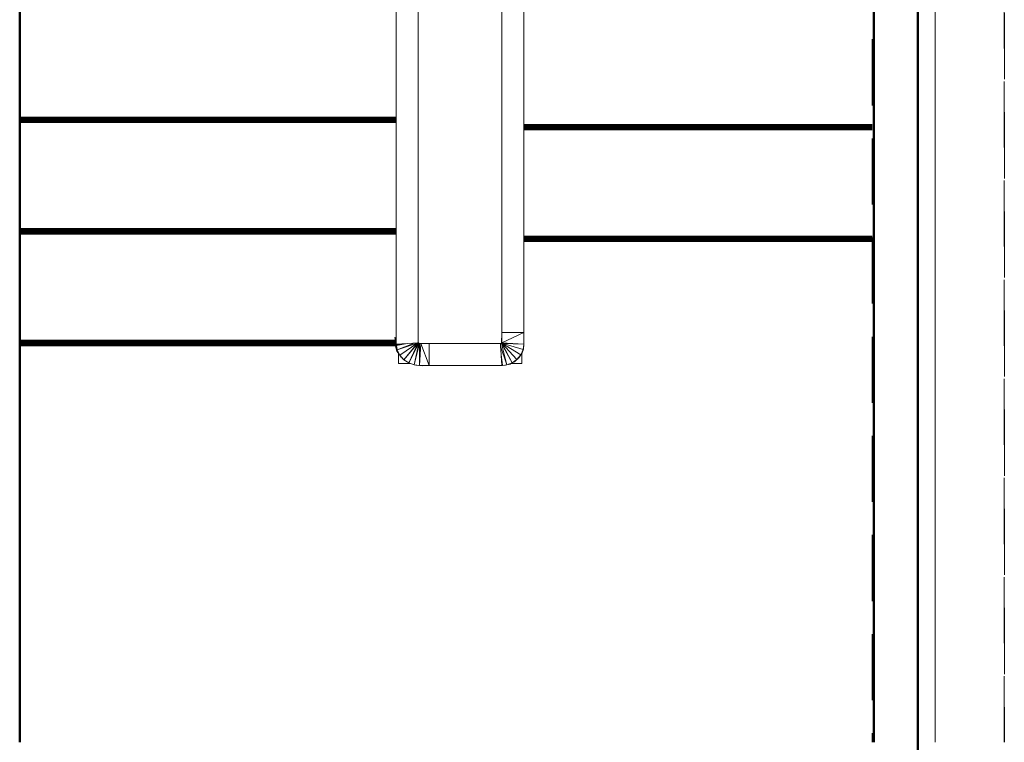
# Model space of a CAD drawing. Header units: millimetres. Extents: x 26623 to 48924, y 4737 to 39091.
# Tile 49 of 91: x 34063 to 36299, y 30438 to 32078. Entities that reach past the tile are written whole.
import ezdxf

# ---------------------------------------------------------------- set-up
doc = ezdxf.new("R2010")
doc.units = ezdxf.units.MM
doc.linetypes.add('ADSK_Штриховая_ш3 п1_5', pattern=[225, 150, -75])
for name, color, linetype, lineweight in [('A-DETL-____-MBND', 5, 'ADSK_Штриховая_ш3 п1_5', 20), ('A-GENM-____-OTLN', 13, 'Continuous', 20), ('A-PART-____-OTLN', 2, 'Continuous', 20), ('A-WALL-____-MCUT', 113, 'Continuous', 50), ('A-WALL-____-OTLN', 113, 'Continuous', 20), ('S-BEAM-____-OTLN', 12, 'Continuous', 20), ('S-STRS-____-OTLN', 31, 'Continuous', 20), ('Ограждение', 7, 'Continuous', 20)]:
    doc.layers.add(name, color=color, linetype=linetype, lineweight=lineweight)

# ---------------------------------------------------------------- blocks, each defined once
blk = doc.blocks.new('Family - V line-610396-В_Этаж 03_Водопровод')
at = {"layer": 'S-STRS-____-OTLN', "color": 253}
for p, q in [((-695, -1993), (96, -1993)), ((-695, -1993.2), (96, -1993.2)), ((-695, -1993.7), (96, -1993.7)), ((-695, -1994.6), (96, -1994.6)), ((-695, -1995.9), (96, -1995.9)), ((-695, -1997.4), (96, -1997.4)), ((-695, -1999.2), (96, -1999.2)), ((-695, -2001.2), (96, -2001.2)), ((-695, -2003.3), (96, -2003.3)), ((96, -2005.5), (-695, -2005.5))]:
    blk.add_line(p, q, dxfattribs=at)
blk = doc.blocks.new('Family - Timber - Floor-610397-В_Этаж 03_Водопровод')
blk.add_blockref('Family - V line-610396-В_Этаж 03_Водопровод', (0, 0))
blk = doc.blocks.new('Family - V line-610400-В_Этаж 03_Водопровод')
at = {"layer": 'S-STRS-____-OTLN', "color": 253}
for p, q in [((-1840, -1722.7), (-985, -1722.7)), ((-1840, -1724.9), (-985, -1724.9)), ((-1840, -1727), (-985, -1727)), ((-1840, -1728.9), (-985, -1728.9)), ((-1840, -1730.7), (-985, -1730.7)), ((-1840, -1732.3), (-985, -1732.3)), ((-1840, -1733.5), (-985, -1733.5)), ((-1840, -1734.4), (-985, -1734.4)), ((-1840, -1735), (-985, -1735)), ((-1840, -1735.2), (-985, -1735.2))]:
    blk.add_line(p, q, dxfattribs=at)
blk = doc.blocks.new('Family - Timber - Floor-610401-В_Этаж 03_Водопровод')
blk.add_blockref('Family - V line-610400-В_Этаж 03_Водопровод', (0, 0))
blk = doc.blocks.new('Family - V line-610408-В_Этаж 03_Водопровод')
at = {"layer": 'S-STRS-____-OTLN', "color": 253}
for p, q in [((96, -1739.6), (-695, -1739.6)), ((96, -1739.8), (-695, -1739.8)), ((96, -1740.4), (-695, -1740.4)), ((96, -1741.3), (-695, -1741.3)), ((96, -1742.6), (-695, -1742.6)), ((96, -1744.1), (-695, -1744.1)), ((96, -1745.9), (-695, -1745.9)), ((96, -1747.9), (-695, -1747.9)), ((96, -1750), (-695, -1750)), ((96, -1752.1), (-695, -1752.1))]:
    blk.add_line(p, q, dxfattribs=at)
blk = doc.blocks.new('Family - Timber - Floor-610409-В_Этаж 03_Водопровод')
blk.add_blockref('Family - V line-610408-В_Этаж 03_Водопровод', (0, 0))
blk = doc.blocks.new('Family - V line-610420-В_Этаж 03_Водопровод')
at = {"layer": 'S-STRS-____-OTLN', "color": 253}
for p, q in [((-1840, -2229.4), (-987.6, -2229.4)), ((-1840, -2231.5), (-987.6, -2231.5)), ((-1840, -2233.6), (-987.7, -2233.6)), ((-1840, -2235.6), (-987.7, -2235.6)), ((-1840, -2237.4), (-987.6, -2237.4)), ((-1840, -2238.9), (-987.2, -2238.9)), ((-1840, -2240.2), (-986.9, -2240.2)), ((-1840, -2241.1), (-986.6, -2241.1)), ((-1840, -2241.7), (-986.5, -2241.7)), ((-1840, -2241.9), (-986.4, -2241.9))]:
    blk.add_line(p, q, dxfattribs=at)
blk = doc.blocks.new('Family - Timber - Floor-610421-В_Этаж 03_Водопровод')
blk.add_blockref('Family - V line-610420-В_Этаж 03_Водопровод', (0, 0))
blk = doc.blocks.new('Family - V line-610422-В_Этаж 03_Водопровод')
at = {"layer": 'S-STRS-____-OTLN', "color": 253}
for p, q in [((-1840, -1976), (-985, -1976)), ((-1840, -1978.2), (-985, -1978.2)), ((-1840, -1980.3), (-985, -1980.3)), ((-1840, -1982.3), (-985, -1982.3)), ((-1840, -1984.1), (-985, -1984.1)), ((-1840, -1985.6), (-985, -1985.6)), ((-1840, -1986.9), (-985, -1986.9)), ((-1840, -1987.8), (-985, -1987.8)), ((-1840, -1988.3), (-985, -1988.3)), ((-1840, -1988.5), (-985, -1988.5))]:
    blk.add_line(p, q, dxfattribs=at)
blk = doc.blocks.new('Family - Timber - Floor-610423-В_Этаж 03_Водопровод')
blk.add_blockref('Family - V line-610422-В_Этаж 03_Водопровод', (0, 0))
blk = doc.blocks.new('Family - STAIR - 001-610468-В_Этаж 03_Водопровод')
for name in ['Family - Timber - Floor-610401-В_Этаж 03_Водопровод', 'Family - Timber - Floor-610409-В_Этаж 03_Водопровод', 'Family - Timber - Floor-610423-В_Этаж 03_Водопровод', 'Family - Timber - Floor-610397-В_Этаж 03_Водопровод', 'Family - Timber - Floor-610421-В_Этаж 03_Водопровод']:
    blk.add_blockref(name, (0, 0))
blk = doc.blocks.new('Прямая форма - V line-610791-В_Этаж 03_Водопровод')
at = {"layer": 'Ограждение', "color": 253}
for p, q in [((-80, -2315.6), (-80, -2292.3)), ((-53.5, -2315.6), (-80, -2315.6))]:
    blk.add_line(p, q, dxfattribs=at)
blk = doc.blocks.new('Прямая форма - Steel - Structural-610792-В_Этаж 03_Водопровод')
blk.add_blockref('Прямая форма - V line-610791-В_Этаж 03_Водопровод', (0, 0))
blk = doc.blocks.new('Прямая форма - V line-610799-В_Этаж 03_Водопровод')
at = {"layer": 'Ограждение', "color": 253}
for p, q in [((200, -2294.4), (200, -2315.6)), ((200, -2315.6), (176.4, -2315.6))]:
    blk.add_line(p, q, dxfattribs=at)
blk = doc.blocks.new('Прямая форма - Steel - Structural-610800-В_Этаж 03_Водопровод')
blk.add_blockref('Прямая форма - V line-610799-В_Этаж 03_Водопровод', (0, 0))
blk = doc.blocks.new('Прямая форма - V line-610809-В_Этаж 03_Водопровод')
at = {"layer": 'Ограждение', "color": 253}
for p, q in [((151.7, -2270.6), (-10, -2270.6)), ((-10, -2270.6), (-10, -2320.6)), ((151.7, -2270.6), (154, -2309.5)), ((154.7, -2320.6), (-10, -2320.6))]:
    blk.add_line(p, q, dxfattribs=at)
blk = doc.blocks.new('Прямая форма - Steel - Structural-610810-В_Этаж 03_Водопровод')
blk.add_blockref('Прямая форма - V line-610809-В_Этаж 03_Водопровод', (0, 0))
blk = doc.blocks.new('Прямая форма - V line-610819-В_Этаж 03_Водопровод')
at = {"layer": 'Ограждение', "color": 253}
for p, q in [((155, -2245.6), (155, -5)), ((205, -2245.6), (205, -5)), ((205, -2245.6), (155, -2245.6))]:
    blk.add_line(p, q, dxfattribs=at)
blk = doc.blocks.new('Прямая форма - Steel - Structural-610820-В_Этаж 03_Водопровод')
blk.add_blockref('Прямая форма - V line-610819-В_Этаж 03_Водопровод', (0, 0))
blk = doc.blocks.new('Прямая форма - V line-610821-В_Этаж 03_Водопровод')
at = {"layer": 'Ограждение', "color": 253}
for p, q in [((155, -2245.6), (154.5, -2270.1)), ((155, -2268.8), (155, -2245.6)), ((205, -2245.6), (155, -2245.6)), ((155, -2268.8), (205, -2245.6)), ((205, -2272.3), (205, -2245.6)), ((154, -2270.3), (151.7, -2270.6)), ((153.2, -2295.6), (152, -2276.4)), ((166.2, -2319.1), (152, -2276.4)), ((154, -2270.2), (154.7, -2270)), ((154.7, -2270), (154, -2270.3)), ((154, -2270.3), (166.2, -2319.1)), ((178.5, -2314.4), (154, -2270.3)), ((154.7, -2270), (155, -2268.8)), ((154.7, -2270), (155, -2269.8)), ((154.7, -2270), (178.5, -2314.4)), ((189.3, -2306.7), (154.7, -2270)), ((154.9, -2269.9), (155, -2268.8)), ((205, -2272.3), (155, -2268.8)), ((155, -2269.8), (155, -2269.8)), ((155, -2269.8), (203.3, -2284)), ((155, -2269.8), (189.3, -2306.7)), ((197.8, -2296.3), (155, -2269.8)), ((156.1, -2270.1), (205, -2272.3)), ((203.3, -2284), (205, -2272.3)), ((204.2, -2283.1), (205, -2272.3)), ((154.7, -2320.6), (153.2, -2295.6)), ((153.2, -2295.6), (156.2, -2320.4)), ((197.8, -2296.3), (189.3, -2306.7)), ((197.8, -2296.3), (193.5, -2303.3)), ((203.3, -2284), (197.8, -2296.3)), ((200.4, -2294), (197.8, -2296.3)), ((200.4, -2294), (200, -2294.6)), ((204.2, -2283.1), (200.4, -2294)), ((203.3, -2284), (200.4, -2294)), ((204.2, -2283.1), (203.3, -2284)), ((154.7, -2320.6), (154, -2320.6)), ((156.2, -2320.4), (154.7, -2320.6)), ((163.5, -2319.8), (154.8, -2320.5)), ((166.2, -2319.1), (156.2, -2320.4)), ((163.5, -2319.8), (156.2, -2320.4)), ((166.2, -2319.1), (163.5, -2319.8)), ((178.5, -2314.4), (166.2, -2319.1)), ((173.8, -2317), (166.2, -2319.1)), ((178.5, -2314.4), (173.8, -2317)), ((176.5, -2315.6), (173.8, -2317)), ((189.3, -2306.7), (178.5, -2314.4)), ((183.7, -2311.9), (178.5, -2314.4)), ((189.3, -2306.7), (183.7, -2311.9)), ((192.9, -2304.3), (189.3, -2306.7))]:
    blk.add_line(p, q, dxfattribs=at)
blk = doc.blocks.new('Прямая форма - Steel - Structural-610822-В_Этаж 03_Водопровод')
blk.add_blockref('Прямая форма - V line-610821-В_Этаж 03_Водопровод', (0, 0))
blk = doc.blocks.new('Прямая форма - V line-610823-В_Этаж 03_Водопровод')
at = {"layer": 'Ограждение', "color": 253}
for p, q in [((-85, 22), (-80, 22)), ((-85, 22), (-85, 4.4)), ((-85, 4.4), (-80, 4.4)), ((-85, 4.4), (-85, -2272.1)), ((-35, -5), (-35, -2269.3)), ((-35, -2269.3), (-85, -2272.1))]:
    blk.add_line(p, q, dxfattribs=at)
blk = doc.blocks.new('Прямая форма - Steel - Structural-610824-В_Этаж 03_Водопровод')
blk.add_blockref('Прямая форма - V line-610823-В_Этаж 03_Водопровод', (0, 0))
blk = doc.blocks.new('Прямая форма - V line-610827-В_Этаж 03_Водопровод')
at = {"layer": 'Ограждение', "color": 253}
for p, q in [((-85, -2256.3), (-87.8, -2256.6)), ((-87.8, -2256.6), (-84.9, -2273.5)), ((-87.8, -2270.5), (-87.4, -2258.5)), ((-87.8, -2270.5), (-84.6, -2274.9)), ((-87.8, -2270.5), (-82.8, -2285)), ((-83.2, -2287.8), (-87.8, -2270.5)), ((-84.9, -2273.5), (-60, -2270.7)), ((-84.6, -2274.9), (-84.9, -2273.5)), ((-84.6, -2274.9), (-60, -2270.7)), ((-84.6, -2274.9), (-82.8, -2285)), ((-82.8, -2285), (-37, -2269.4)), ((-82.8, -2285), (-43.8, -2269.8)), ((-76.4, -2297.3), (-35.9, -2269.3)), ((-67.3, -2307.3), (-35.3, -2269.3)), ((-67.3, -2307.3), (-36.6, -2269.8)), ((-56.2, -2314.6), (-35.1, -2269.3)), ((-56.2, -2314.6), (-33.5, -2269.6)), ((-43.8, -2319.1), (-33.5, -2269.6)), ((-43.8, -2319.1), (-31.9, -2270.2)), ((-33.5, -2269.6), (-35, -2268.4)), ((-34.8, -2268.8), (-33.5, -2269.6)), ((-34.5, -2269), (-30.4, -2270.4)), ((-31.9, -2270.2), (-34.1, -2269.3)), ((-33.5, -2269.6), (-31.9, -2270.2)), ((-32.1, -2320.6), (-31.9, -2270.2)), ((-32.1, -2320.6), (-29, -2270.6)), ((-31.9, -2270.2), (-29, -2270.6)), ((-29, -2270.6), (-10, -2270.6)), ((-29, -2270.6), (-10, -2320.6)), ((-10, -2320.6), (-10, -2270.6)), ((-83.2, -2287.8), (-82.8, -2285)), ((-83.2, -2287.8), (-76.4, -2297.3)), ((-82.8, -2285), (-76.4, -2297.3)), ((-76.4, -2297.3), (-67.3, -2307.3)), ((-73.7, -2301.3), (-76.4, -2297.3)), ((-71.2, -2303.9), (-67.3, -2307.3)), ((-67.3, -2307.3), (-56.2, -2314.6)), ((-61, -2311.6), (-67.3, -2307.3)), ((-57.4, -2314), (-56.2, -2314.6)), ((-56.2, -2314.6), (-43.8, -2319.1)), ((-40.5, -2319.9), (-43.8, -2319.1)), ((-43.8, -2319.1), (-32.1, -2320.6)), ((-40.5, -2319.9), (-33.2, -2320.4)), ((-24.9, -2321), (-32.1, -2320.6)), ((-32.1, -2320.6), (-10, -2320.6)), ((-24.9, -2321), (-5.7, -2320.6))]:
    blk.add_line(p, q, dxfattribs=at)
blk = doc.blocks.new('Прямая форма - Steel - Structural-610828-В_Этаж 03_Водопровод')
blk.add_blockref('Прямая форма - V line-610827-В_Этаж 03_Водопровод', (0, 0))
blk = doc.blocks.new('Прямая форма - RAILING - 016-610831-В_Этаж 03_Водопровод')
for name in ['Прямая форма - Steel - Structural-610824-В_Этаж 03_Водопровод', 'Прямая форма - Steel - Structural-610820-В_Этаж 03_Водопровод', 'Прямая форма - Steel - Structural-610828-В_Этаж 03_Водопровод', 'Прямая форма - Steel - Structural-610822-В_Этаж 03_Водопровод', 'Прямая форма - Steel - Structural-610810-В_Этаж 03_Водопровод', 'Прямая форма - Steel - Structural-610792-В_Этаж 03_Водопровод', 'Прямая форма - Steel - Structural-610800-В_Этаж 03_Водопровод']:
    blk.add_blockref(name, (0, 0))
blk = doc.blocks.new('Family - V line-610899-В_Этаж 03_Водопровод')
at = {"layer": 'A-PART-____-OTLN', "color": 253}
for p, q in [((-85, 22), (-80, 22)), ((-85, 22), (-85, 4.4)), ((-85, 4.4), (-80, 4.4)), ((-85, 4.4), (-85, -2272.1)), ((-35, -5), (-35, -2269.3)), ((-35, -2269.3), (-85, -2272.1))]:
    blk.add_line(p, q, dxfattribs=at)
blk = doc.blocks.new('Family - Steel - Structural-610900-В_Этаж 03_Водопровод')
blk.add_blockref('Family - V line-610899-В_Этаж 03_Водопровод', (0, 0))
blk = doc.blocks.new('Family - V line-611562-В_Этаж 03_Водопровод')
at = {"layer": 'S-STRS-____-OTLN', "color": 253}
for p, q in [((-1834.6, -1976), (-979.6, -1976)), ((-1834.6, -1978.2), (-979.6, -1978.2)), ((-1834.6, -1980.3), (-979.6, -1980.3)), ((-1834.6, -1982.3), (-979.6, -1982.3)), ((-1834.6, -1984.1), (-979.6, -1984.1)), ((-1834.6, -1985.6), (-979.6, -1985.6)), ((-1834.6, -1986.9), (-979.6, -1986.9)), ((-1834.6, -1987.8), (-979.6, -1987.8)), ((-1834.6, -1988.3), (-979.6, -1988.3)), ((-1834.6, -1988.5), (-979.6, -1988.5))]:
    blk.add_line(p, q, dxfattribs=at)
blk = doc.blocks.new('Family - Timber - Floor-611563-В_Этаж 03_Водопровод')
blk.add_blockref('Family - V line-611562-В_Этаж 03_Водопровод', (0, 0))
blk = doc.blocks.new('Family - V line-611572-В_Этаж 03_Водопровод')
at = {"layer": 'S-STRS-____-OTLN', "color": 253}
for p, q in [((-1834.6, -2229.4), (-982.1, -2229.4)), ((-1834.6, -2231.5), (-982.2, -2231.5)), ((-1834.6, -2233.6), (-982.2, -2233.6)), ((-1834.6, -2235.6), (-982.3, -2235.6)), ((-1834.6, -2237.4), (-982.1, -2237.4)), ((-1834.6, -2238.9), (-981.8, -2238.9)), ((-1834.6, -2240.2), (-981.4, -2240.2)), ((-1834.6, -2241.1), (-981.2, -2241.1)), ((-1834.6, -2241.7), (-981.1, -2241.7)), ((-1834.6, -2241.9), (-981, -2241.9))]:
    blk.add_line(p, q, dxfattribs=at)
blk = doc.blocks.new('Family - Timber - Floor-611573-В_Этаж 03_Водопровод')
blk.add_blockref('Family - V line-611572-В_Этаж 03_Водопровод', (0, 0))
blk = doc.blocks.new('Family - V line-611574-В_Этаж 03_Водопровод')
at = {"layer": 'S-STRS-____-OTLN', "color": 253}
for p, q in [((101.4, -1739.6), (-689.6, -1739.6)), ((101.4, -1739.8), (-689.6, -1739.8)), ((101.4, -1740.4), (-689.6, -1740.4)), ((101.4, -1741.3), (-689.6, -1741.3)), ((101.4, -1742.6), (-689.6, -1742.6)), ((101.4, -1744.1), (-689.6, -1744.1)), ((101.4, -1745.9), (-689.6, -1745.9)), ((101.4, -1747.9), (-689.6, -1747.9)), ((101.4, -1750), (-689.6, -1750)), ((101.4, -1752.1), (-689.6, -1752.1))]:
    blk.add_line(p, q, dxfattribs=at)
blk = doc.blocks.new('Family - Timber - Floor-611575-В_Этаж 03_Водопровод')
blk.add_blockref('Family - V line-611574-В_Этаж 03_Водопровод', (0, 0))
blk = doc.blocks.new('Family - V line-611580-В_Этаж 03_Водопровод')
at = {"layer": 'S-STRS-____-OTLN', "color": 253}
for p, q in [((-689.6, -1993), (101.4, -1993)), ((-689.6, -1993.2), (101.4, -1993.2)), ((-689.6, -1993.7), (101.4, -1993.7)), ((-689.6, -1994.6), (101.4, -1994.6)), ((-689.6, -1995.9), (101.4, -1995.9)), ((-689.6, -1997.4), (101.4, -1997.4)), ((-689.6, -1999.2), (101.4, -1999.2)), ((-689.6, -2001.2), (101.4, -2001.2)), ((-689.6, -2003.3), (101.4, -2003.3)), ((101.4, -2005.5), (-689.6, -2005.5))]:
    blk.add_line(p, q, dxfattribs=at)
blk = doc.blocks.new('Family - Timber - Floor-611581-В_Этаж 03_Водопровод')
blk.add_blockref('Family - V line-611580-В_Этаж 03_Водопровод', (0, 0))
blk = doc.blocks.new('Family - V line-611600-В_Этаж 03_Водопровод')
at = {"layer": 'S-STRS-____-OTLN', "color": 253}
for p, q in [((-1834.6, -1722.7), (-979.6, -1722.7)), ((-1834.6, -1724.9), (-979.6, -1724.9)), ((-1834.6, -1727), (-979.6, -1727)), ((-1834.6, -1728.9), (-979.6, -1728.9)), ((-1834.6, -1730.7), (-979.6, -1730.7)), ((-1834.6, -1732.3), (-979.6, -1732.3)), ((-1834.6, -1733.5), (-979.6, -1733.5)), ((-1834.6, -1734.4), (-979.6, -1734.4)), ((-1834.6, -1735), (-979.6, -1735)), ((-1834.6, -1735.2), (-979.6, -1735.2))]:
    blk.add_line(p, q, dxfattribs=at)
blk = doc.blocks.new('Family - Timber - Floor-611601-В_Этаж 03_Водопровод')
blk.add_blockref('Family - V line-611600-В_Этаж 03_Водопровод', (0, 0))
blk = doc.blocks.new('Family - STAIR - 001-611606-В_Этаж 03_Водопровод')
for name in ['Family - Timber - Floor-611601-В_Этаж 03_Водопровод', 'Family - Timber - Floor-611575-В_Этаж 03_Водопровод', 'Family - Timber - Floor-611563-В_Этаж 03_Водопровод', 'Family - Timber - Floor-611581-В_Этаж 03_Водопровод', 'Family - Timber - Floor-611573-В_Этаж 03_Водопровод']:
    blk.add_blockref(name, (0, 0))
blk = doc.blocks.new('Прямая форма - V line-611834-В_Этаж 03_Водопровод')
at = {"layer": 'A-DETL-____-MBND', "color": 253}
for p, q in [((150, 1800), (150, 5030)), ((-150, 4970.6), (-150, 1800))]:
    blk.add_line(p, q, dxfattribs=at)
blk = doc.blocks.new('Прямая форма - BMR - 003-611835-В_Этаж 03_Водопровод')
blk.add_blockref('Прямая форма - V line-611834-В_Этаж 03_Водопровод', (0, 0))
blk = doc.blocks.new('Прямая форма - V line-612541-В_Этаж 03_Водопровод')
at = {"layer": 'A-WALL-____-MCUT', "color": 9}
blk.add_line((400, 0), (7702.2, 0), dxfattribs=at)
blk = doc.blocks.new('Прямая форма - SW - 019-612542-В_Этаж 03_Водопровод')
blk.add_blockref('Прямая форма - V line-612541-В_Этаж 03_Водопровод', (0, 0))
blk = doc.blocks.new('Прямая форма - Timber - Floor-613210-В_Этаж 03_Водопровод')
at = {"layer": 'A-DETL-____-MBND', "color": 253}
blk.add_line((2435.9, -4240), (2435.9, -7470), dxfattribs=at)
blk = doc.blocks.new('Прямая форма - SLA - 009-613211-В_Этаж 03_Водопровод')
blk.add_blockref('Прямая форма - Timber - Floor-613210-В_Этаж 03_Водопровод', (0, 0))
blk = doc.blocks.new('Family - Timber - Floor-613219-В_Этаж 03_Водопровод')
at = {"layer": 'A-DETL-____-MBND', "color": 253}
blk.add_line((2435.9, -4240), (2435.9, -7470), dxfattribs=at)
blk = doc.blocks.new('Прямая форма - V line-613221-В_Этаж 03_Водопровод')
at = {"layer": 'A-WALL-____-MCUT', "color": 9}
for p, q in [((3630, 0), (400, 0)), ((100, -100), (3630, -100))]:
    blk.add_line(p, q, dxfattribs=at)
blk = doc.blocks.new('Прямая форма - SW - 014-613222-В_Этаж 03_Водопровод')
blk.add_blockref('Прямая форма - V line-613221-В_Этаж 03_Водопровод', (0, 0))
blk = doc.blocks.new('Прямая форма - V line-613509-В_Этаж 03_Водопровод')
at = {"layer": 'Ограждение', "color": 253}
for p, q in [((-238.9, -3145.6), (-238.9, 0)), ((-200, -3145.6), (-238.9, -3145.6))]:
    blk.add_line(p, q, dxfattribs=at)
blk = doc.blocks.new('Прямая форма - Steel - Structural-613510-В_Этаж 03_Водопровод')
blk.add_blockref('Прямая форма - V line-613509-В_Этаж 03_Водопровод', (0, 0))
blk = doc.blocks.new('Прямая форма - RAILING - 016-613545-В_Этаж 03_Водопровод')
blk.add_blockref('Прямая форма - Steel - Structural-613510-В_Этаж 03_Водопровод', (0, 0))
blk = doc.blocks.new('Family - V line-613547-В_Этаж 03_Водопровод')
at = {"layer": 'A-PART-____-OTLN', "color": 253}
for p, q in [((-238.9, -3145.6), (-238.9, 0)), ((-200, -3145.6), (-238.9, -3145.6))]:
    blk.add_line(p, q, dxfattribs=at)
blk = doc.blocks.new('Family - Steel - Structural-613548-В_Этаж 03_Водопровод')
blk.add_blockref('Family - V line-613547-В_Этаж 03_Водопровод', (0, 0))
blk = doc.blocks.new('V line_ifc_RVT-1-В_Этаж 03_Водопровод')
at = {"layer": 'A-GENM-____-OTLN', "color": 253, "lineweight": 20}
blk.add_blockref('Прямая форма - SLA - 009-613211-В_Этаж 03_Водопровод', (33863.4, 37907.6), dxfattribs=at)
at = {"layer": 'A-PART-____-OTLN', "color": 253, "lineweight": 20}
for name, p in [('Family - Timber - Floor-613219-В_Этаж 03_Водопровод', (33863.4, 37907.6)), ('Family - Steel - Structural-610900-В_Этаж 03_Водопровод', (35003.2, 33613.2))]:
    blk.add_blockref(name, p, dxfattribs=at)
at = {"layer": 'A-PART-____-OTLN', "color": 253, "lineweight": 20, "rotation": 180}
blk.add_blockref('Family - Steel - Structural-613548-В_Этаж 03_Водопровод', (35903.2, 30437.6), dxfattribs=at)
at = {"layer": 'A-WALL-____-OTLN', "color": 253, "lineweight": 20, "rotation": 90}
for name, p in [('Прямая форма - SW - 019-612542-В_Этаж 03_Водопровод', (34063.2, 30037.6)), ('Прямая форма - SW - 014-613222-В_Этаж 03_Водопровод', (36003.2, 30037.6))]:
    blk.add_blockref(name, p, dxfattribs=at)
at = {"layer": 'S-BEAM-____-OTLN', "color": 253, "lineweight": 20}
blk.add_blockref('Прямая форма - BMR - 003-611835-В_Этаж 03_Водопровод', (36149.2, 28637.6), dxfattribs=at)
at = {"layer": 'S-STRS-____-OTLN', "color": 253, "lineweight": 20}
for name, p in [('Family - STAIR - 001-610468-В_Этаж 03_Водопровод', (35903.2, 33579.5)), ('Family - STAIR - 001-611606-В_Этаж 03_Водопровод', (35897.8, 33579.5))]:
    blk.add_blockref(name, p, dxfattribs=at)
at = {"layer": 'Ограждение', "color": 253, "lineweight": 20, "rotation": 180}
blk.add_blockref('Прямая форма - RAILING - 016-613545-В_Этаж 03_Водопровод', (35903.2, 30437.6), dxfattribs=at)
at = {"layer": 'Ограждение', "color": 253, "lineweight": 20}
blk.add_blockref('Прямая форма - RAILING - 016-610831-В_Этаж 03_Водопровод', (35003.2, 33613.2), dxfattribs=at)

msp = doc.modelspace()

# ---------------------------------------------------------------- block references
at = {"lineweight": 9}
msp.add_blockref('V line_ifc_RVT-1-В_Этаж 03_Водопровод', (0, 0), dxfattribs=at)

doc.saveas('drawing.dxf')
